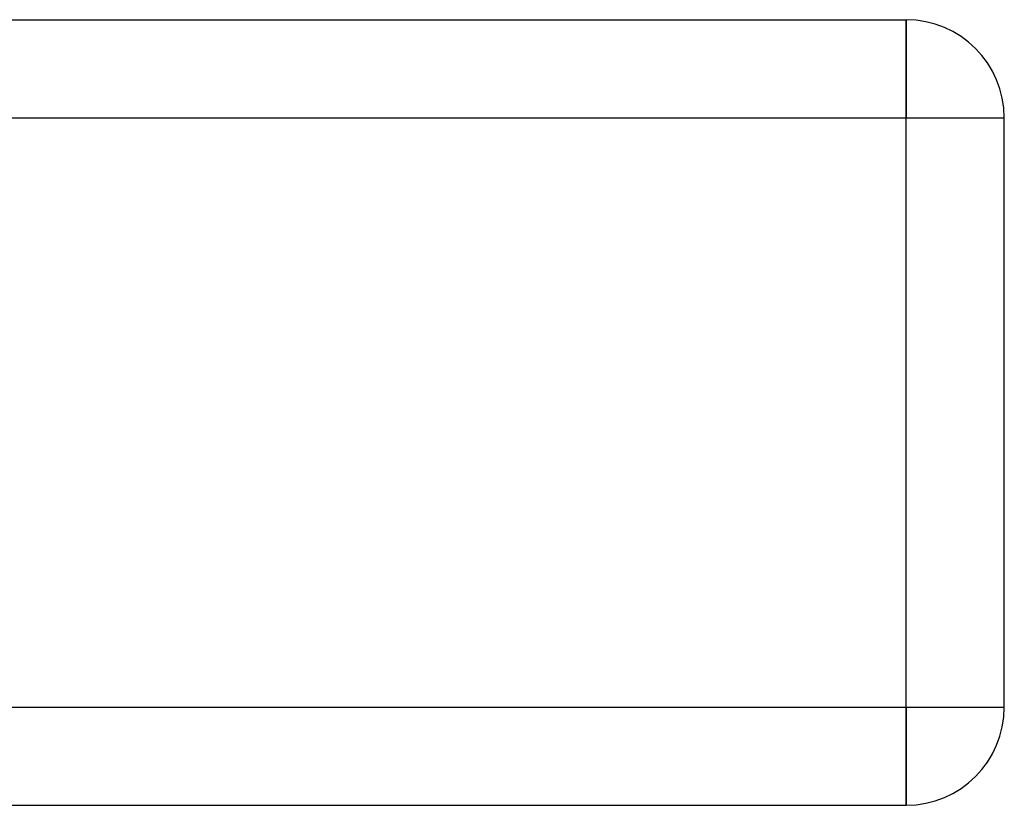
# Model space of a CAD drawing. Header units: millimetres. Extents: x -448 to 448, y -205 to 205.
# Tile 10 of 11: x 305 to 355, y -205 to -165. Entities that reach past the tile are written whole.
import ezdxf

# ---------------------------------------------------------------- set-up
doc = ezdxf.new("R2010")
doc.units = ezdxf.units.MM
doc.layers.add('HIDDEN', color=7, linetype='Continuous')
doc.layers.add('THICK', color=7, linetype='Continuous')

msp = doc.modelspace()

# ---------------------------------------------------------------- linework, layer by layer
at = {"layer": 'HIDDEN'}
for p, q in [((350, -165), (350, -170)), ((350, -165), (350, -165)), ((-350, -170), (350, -170)), ((350, -170), (355, -170)), ((350, -200), (350, -170)), ((355, -170), (355, -170)), ((-350, -200), (350, -200)), ((350, -200), (355, -200)), ((350, -200), (350, -205)), ((355, -200), (355, -200)), ((350, -205), (350, -205))]:
    msp.add_line(p, q, dxfattribs=at)
at = {"layer": 'THICK'}
for p, q in [((-350, -165), (350, -165)), ((350, -170), (350, -165)), ((-350, -170), (350, -170)), ((350, -170), (355, -170)), ((350, -200), (350, -170)), ((355, -200), (355, -170)), ((-350, -200), (350, -200)), ((350, -205), (350, -200)), ((350, -200), (355, -200)), ((-350, -205), (350, -205))]:
    msp.add_line(p, q, dxfattribs=at)
for centre, start, end in [((350, -170), 0, 90), ((350, -200), 270, 0)]:
    msp.add_arc(centre, 5, start, end, dxfattribs=at)

doc.saveas('drawing.dxf')
